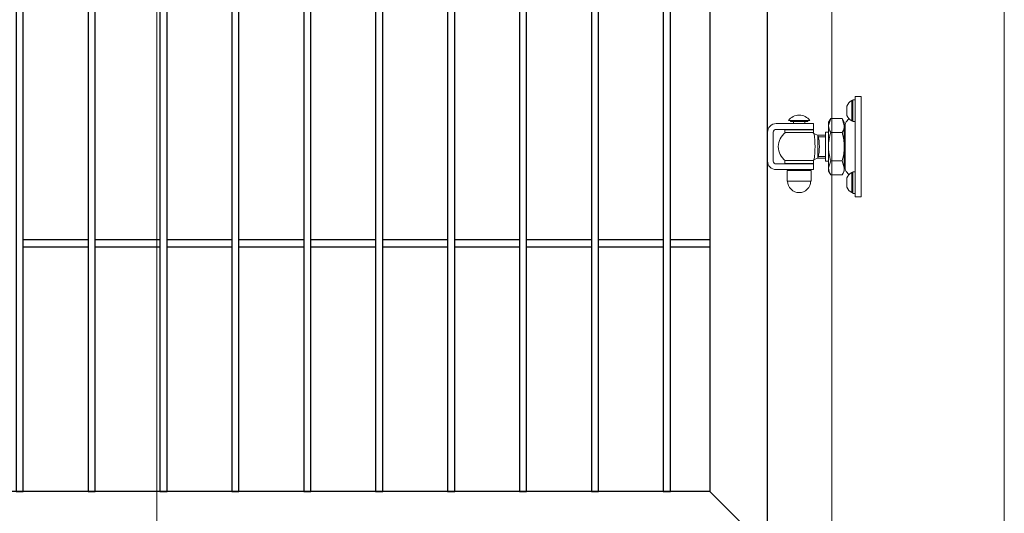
# Model space of a CAD drawing. Header units: inches. Extents: x 1156 to 71303, y -52654 to 51.
# Tile 58 of 217: x 61703 to 61771, y -51281 to -51246. Entities that reach past the tile are written whole.
import ezdxf

# ---------------------------------------------------------------- set-up
doc = ezdxf.new("R2010")
doc.units = ezdxf.units.IN
doc.header["$MEASUREMENT"] = 0
doc.layers.get('0').update_dxf_attribs({"lineweight": 0})
doc.layers.add('--ogr.-panele', color=252, linetype='Continuous', lineweight=0)
doc.layers.add('AW OGRODZENIA', color=253, linetype='Continuous')
doc.layers.add('AW WYMIAR', color=134, linetype='Continuous')

# ---------------------------------------------------------------- blocks, each defined once
blk = doc.blocks.new('zawias_furtka_przod')
at = {"layer": '--ogr.-panele'}
for p, q in [((61, 30), (61, 35)), ((65, 35), (61, 35)), ((65, -35), (65, 35)), ((55.1, 21.9), (55.1, 28.1)), ((58.6, 18), (58.6, 32)), ((59.4, 32), (58.6, 32)), ((61, 32.5), (59.4, 32.5)), ((59.4, 32.5), (59.4, 17.5)), ((59.4, 18), (59.4, 32)), ((61, -30), (61, 30)), ((6, 16), (24, 16)), ((14.49, 18.2), (29.51, 18.2)), ((16, 18.2), (16, 17.6)), ((16, 17.6), (28, 17.6)), ((18, 17.2), (18, 16)), ((24, 16), (32, 16)), ((26, 16), (26, 17.2)), ((28, 17.6), (28, 18.2)), ((32, 16), (32, 12)), ((43.92, 19.63), (42.4, 14.72)), ((43.92, 19.63), (42.4, 17)), ((42.4, 14.72), (42.4, 17)), ((42.4, 0), (42.4, 14.72)), ((43.92, 19.63), (51.88, 19.63)), ((51.88, 19.63), (53.4, 14.72)), ((53.4, 17), (51.88, 19.63)), ((53.4, 14.72), (53.4, 17)), ((53.4, 0), (53.4, 14.72)), ((54, -14.45), (54, 14.45)), ((56.58, 19.53), (55.29, 17.99)), ((58.6, 18), (59.4, 18)), ((59.4, 17.5), (61, 17.5)), ((0, 10), (0, -10)), ((4, 10), (4, -10)), ((6, 12), (24, 12)), ((12, 11.75), (32, 11.75)), ((12, 11.75), (12, 9.75)), ((12, 9.75), (32, 9.75)), ((32, 12), (24, 12)), ((32, 9.75), (32, 11.75)), ((35.09, 8), (32.43, 9.01)), ((40.4, 8), (34.99, 8)), ((35.1, 8), (35.1, -8)), ((40.4, 10), (40.4, -10)), ((42.4, 10), (40.4, 10)), ((43.92, 9.82), (51.88, 9.82)), ((54, 11.9), (53.4, 11.9)), ((40.4, 6.78), (35.1, 6.78)), ((42.4, -14.72), (42.4, 0)), ((53.4, -14.72), (53.4, 0)), ((40.4, -6.77), (35.1, -6.77)), ((24, -12), (6, -12)), ((12, -9.75), (32, -9.75)), ((12, -9.75), (12, -11.75)), ((12, -11.75), (32, -11.75)), ((24, -12), (32, -12)), ((32, -11.75), (32, -9.75)), ((32, -12), (32, -16)), ((32.43, -9.01), (35.09, -8)), ((34.99, -8), (40.4, -8)), ((40.4, -10), (42.4, -10)), ((43.92, -9.82), (42.4, -14.72)), ((43.92, -9.82), (51.88, -9.82)), ((51.88, -9.82), (53.4, -14.72)), ((53.4, -11.9), (54, -11.9)), ((24, -16), (6, -16)), ((13.6, -16.5), (30.4, -16.5)), ((13.6, -16.5), (13.6, -24)), ((14, -16), (14, -16.5)), ((32, -16), (24, -16)), ((30, -16.5), (30, -16)), ((30.4, -24), (30.4, -16.5)), ((42.4, -14.72), (42.4, -17)), ((42.4, -17), (43.92, -19.63)), ((43.92, -19.63), (51.88, -19.63)), ((51.88, -19.63), (53.4, -17)), ((53.4, -14.72), (53.4, -17)), ((55.29, -17.99), (56.58, -19.53)), ((58.6, -32), (58.6, -18)), ((59.4, -18), (58.6, -18)), ((59.4, -32.5), (59.4, -17.5)), ((61, -17.5), (59.4, -17.5)), ((13.6, -24), (30.4, -24)), ((55.1, -28.1), (55.1, -21.9)), ((58.6, -32), (59.4, -32)), ((59.4, -32.5), (61, -32.5)), ((61, -35), (61, -30)), ((65, -35), (61, -35))]:
    blk.add_line(p, q, dxfattribs=at)
for centre, radius, start, end in [((55.47, 28.1), 0.375, 157.17682, 180), ((62.04, 25.34), 7.5, 117.31965, 157.17681), ((22, 12.42), 9.47, 37.5942, 142.40579), ((55.47, 21.9), 0.375, 180, 202.82318), ((62.04, 24.66), 7.5, 202.82318, 242.68034), ((6, 10), 6, 90, 180), ((17.6, 17.2), 0.4, 0, 90), ((26.4, 17.2), 0.4, 90, 180), ((51.98, 15), 9.59, 181.65457, 212.72967), ((43.82, 15), 9.59, 327.27032, 358.34543), ((59.5, 14.45), 5.5, 140, 180), ((6, 10), 2, 90, 180), ((19.51, 0), 12.01, 125.70064, 234.29936), ((24.49, 0), 12.01, 48.45917, 54.29936), ((-34.74, 0), 67.77, 352.36423, 7.63644), ((3.25, 0), 32.83, 345.89784, 14.10353), ((6, -10), 6, 180, 270), ((6, -10), 2, 180, 270), ((24.49, 0), 12.01, 305.70064, 311.57727), ((51.98, -14.45), 9.59, 181.65457, 212.72967), ((43.82, -14.45), 9.59, 327.27032, 358.34543), ((59.5, -14.45), 5.5, 180, 220), ((62.04, -24.66), 7.5, 117.31965, 157.17681), ((22, -24), 8, 180, 0), ((55.47, -21.9), 0.375, 157.17682, 180), ((55.47, -28.1), 0.375, 180, 202.82318), ((62.04, -25.34), 7.5, 202.82318, 242.68034)]:
    blk.add_arc(centre, radius, start, end, dxfattribs=at)
for points in [[(43.92, 9.82), (43.69, 9.02), (43.48, 8.21), (43.1, 6.58), (42.94, 5.76), (42.54, 3.31), (42.4, 1.66), (42.4, 0)], [(51.88, 9.82), (52.11, 9.02), (52.32, 8.21), (52.7, 6.58), (52.86, 5.76), (53.26, 3.31), (53.4, 1.66), (53.4, 0)], [(42.4, 0), (42.4, -0.83), (42.44, -1.66), (42.58, -3.33), (42.68, -4.16), (43.08, -6.62), (43.46, -8.23), (43.92, -9.82)], [(53.4, 0), (53.4, -0.83), (53.36, -1.66), (53.22, -3.33), (53.12, -4.16), (52.72, -6.62), (52.34, -8.23), (51.88, -9.82)]]:
    blk.add_open_spline(points, degree=3, knots=[0, 0, 0, 0, 0.25, 0.25, 0.5, 0.5, 1, 1, 1, 1], dxfattribs=at)

msp = doc.modelspace()

# ---------------------------------------------------------------- linework, layer by layer
at = {"layer": '--ogr.-panele', "color": 1}
for p, q in [((61759.356, -51288.308), (61759.356, -51134.802)), ((61771.356, -51134.802), (61771.356, -51288.308))]:
    msp.add_line(p, q, dxfattribs=at)
at = {"linetype": 'Continuous', "ltscale": 12}
msp.add_line((61712.425, -47581.519), (61712.425, -51288.638), dxfattribs=at)
at = {"layer": 'AW OGRODZENIA'}
for p, q in [((61754.891, -51283.021), (61754.891, -51138.021)), ((61750.891, -51142.021), (61750.891, -51279.021)), ((61703.141, -51261.482), (61707.644, -51261.482)), ((61703.141, -51261.482), (61707.644, -51261.482)), ((61703.141, -51261.482), (61707.644, -51261.482)), ((61703.141, -51261.482), (61707.644, -51261.482)), ((61703.141, -51261.482), (61707.644, -51261.482)), ((61703.141, -51261.482), (61707.644, -51261.482)), ((61703.141, -51261.482), (61707.644, -51261.482)), ((61703.141, -51261.482), (61707.644, -51261.482)), ((61703.141, -51261.482), (61707.644, -51261.482)), ((61703.141, -51261.482), (61707.644, -51261.482)), ((61703.141, -51261.482), (61707.644, -51261.482)), ((61703.141, -51261.482), (61707.644, -51261.482)), ((61703.141, -51261.482), (61707.644, -51261.482)), ((61703.141, -51261.482), (61707.644, -51261.482)), ((61703.141, -51261.482), (61707.644, -51261.482)), ((61703.141, -51261.482), (61707.644, -51261.482)), ((61703.141, -51261.482), (61707.644, -51261.482)), ((61703.141, -51261.482), (61707.644, -51261.482)), ((61703.141, -51261.482), (61707.644, -51261.482)), ((61703.141, -51261.482), (61707.644, -51261.482)), ((61703.141, -51261.482), (61707.644, -51261.482)), ((61703.141, -51261.482), (61707.644, -51261.482)), ((61703.141, -51261.482), (61707.644, -51261.482)), ((61703.141, -51261.482), (61707.644, -51261.482)), ((61703.141, -51261.482), (61707.644, -51261.482)), ((61708.141, -51261.482), (61712.644, -51261.482)), ((61708.141, -51261.482), (61712.644, -51261.482)), ((61708.141, -51261.482), (61712.644, -51261.482)), ((61708.141, -51261.482), (61712.644, -51261.482)), ((61708.141, -51261.482), (61712.644, -51261.482)), ((61708.141, -51261.482), (61712.644, -51261.482)), ((61708.141, -51261.482), (61712.644, -51261.482)), ((61708.141, -51261.482), (61712.644, -51261.482)), ((61708.141, -51261.482), (61712.644, -51261.482)), ((61708.141, -51261.482), (61712.644, -51261.482)), ((61708.141, -51261.482), (61712.644, -51261.482)), ((61708.141, -51261.482), (61712.644, -51261.482)), ((61708.141, -51261.482), (61712.644, -51261.482)), ((61708.141, -51261.482), (61712.644, -51261.482)), ((61708.141, -51261.482), (61712.644, -51261.482)), ((61708.141, -51261.482), (61712.644, -51261.482)), ((61708.141, -51261.482), (61712.644, -51261.482)), ((61708.141, -51261.482), (61712.644, -51261.482)), ((61708.141, -51261.482), (61712.644, -51261.482)), ((61708.141, -51261.482), (61712.644, -51261.482)), ((61708.141, -51261.482), (61712.644, -51261.482)), ((61708.141, -51261.482), (61712.644, -51261.482)), ((61708.141, -51261.482), (61712.644, -51261.482)), ((61708.141, -51261.482), (61712.644, -51261.482)), ((61708.141, -51261.482), (61712.644, -51261.482)), ((61713.141, -51261.482), (61717.644, -51261.482)), ((61713.141, -51261.482), (61717.644, -51261.482)), ((61713.141, -51261.482), (61717.644, -51261.482)), ((61713.141, -51261.482), (61717.644, -51261.482)), ((61713.141, -51261.482), (61717.644, -51261.482)), ((61713.141, -51261.482), (61717.644, -51261.482)), ((61713.141, -51261.482), (61717.644, -51261.482)), ((61713.141, -51261.482), (61717.644, -51261.482)), ((61713.141, -51261.482), (61717.644, -51261.482)), ((61713.141, -51261.482), (61717.644, -51261.482)), ((61713.141, -51261.482), (61717.644, -51261.482)), ((61713.141, -51261.482), (61717.644, -51261.482)), ((61713.141, -51261.482), (61717.644, -51261.482)), ((61713.141, -51261.482), (61717.644, -51261.482)), ((61713.141, -51261.482), (61717.644, -51261.482)), ((61713.141, -51261.482), (61717.644, -51261.482)), ((61713.141, -51261.482), (61717.644, -51261.482)), ((61713.141, -51261.482), (61717.644, -51261.482)), ((61713.141, -51261.482), (61717.644, -51261.482)), ((61713.141, -51261.482), (61717.644, -51261.482)), ((61713.141, -51261.482), (61717.644, -51261.482)), ((61713.141, -51261.482), (61717.644, -51261.482)), ((61713.141, -51261.482), (61717.644, -51261.482)), ((61713.141, -51261.482), (61717.644, -51261.482)), ((61713.141, -51261.482), (61717.644, -51261.482)), ((61718.141, -51261.482), (61722.644, -51261.482)), ((61718.141, -51261.482), (61722.644, -51261.482)), ((61718.141, -51261.482), (61722.644, -51261.482)), ((61718.141, -51261.482), (61722.644, -51261.482)), ((61718.141, -51261.482), (61722.644, -51261.482)), ((61718.141, -51261.482), (61722.644, -51261.482)), ((61718.141, -51261.482), (61722.644, -51261.482)), ((61718.141, -51261.482), (61722.644, -51261.482)), ((61718.141, -51261.482), (61722.644, -51261.482)), ((61718.141, -51261.482), (61722.644, -51261.482)), ((61718.141, -51261.482), (61722.644, -51261.482)), ((61718.141, -51261.482), (61722.644, -51261.482)), ((61718.141, -51261.482), (61722.644, -51261.482)), ((61718.141, -51261.482), (61722.644, -51261.482)), ((61718.141, -51261.482), (61722.644, -51261.482)), ((61718.141, -51261.482), (61722.644, -51261.482)), ((61718.141, -51261.482), (61722.644, -51261.482)), ((61718.141, -51261.482), (61722.644, -51261.482)), ((61718.141, -51261.482), (61722.644, -51261.482)), ((61718.141, -51261.482), (61722.644, -51261.482)), ((61718.141, -51261.482), (61722.644, -51261.482)), ((61718.141, -51261.482), (61722.644, -51261.482)), ((61718.141, -51261.482), (61722.644, -51261.482)), ((61718.141, -51261.482), (61722.644, -51261.482)), ((61718.141, -51261.482), (61722.644, -51261.482)), ((61723.141, -51261.482), (61727.644, -51261.482)), ((61723.141, -51261.482), (61727.644, -51261.482)), ((61723.141, -51261.482), (61727.644, -51261.482)), ((61723.141, -51261.482), (61727.644, -51261.482)), ((61723.141, -51261.482), (61727.644, -51261.482)), ((61723.141, -51261.482), (61727.644, -51261.482)), ((61723.141, -51261.482), (61727.644, -51261.482)), ((61723.141, -51261.482), (61727.644, -51261.482)), ((61723.141, -51261.482), (61727.644, -51261.482)), ((61723.141, -51261.482), (61727.644, -51261.482)), ((61723.141, -51261.482), (61727.644, -51261.482)), ((61723.141, -51261.482), (61727.644, -51261.482)), ((61723.141, -51261.482), (61727.644, -51261.482)), ((61723.141, -51261.482), (61727.644, -51261.482)), ((61723.141, -51261.482), (61727.644, -51261.482)), ((61723.141, -51261.482), (61727.644, -51261.482)), ((61723.141, -51261.482), (61727.644, -51261.482)), ((61723.141, -51261.482), (61727.644, -51261.482)), ((61723.141, -51261.482), (61727.644, -51261.482)), ((61723.141, -51261.482), (61727.644, -51261.482)), ((61723.141, -51261.482), (61727.644, -51261.482)), ((61723.141, -51261.482), (61727.644, -51261.482)), ((61723.141, -51261.482), (61727.644, -51261.482)), ((61723.141, -51261.482), (61727.644, -51261.482)), ((61723.141, -51261.482), (61727.644, -51261.482)), ((61728.141, -51261.482), (61732.644, -51261.482)), ((61728.141, -51261.482), (61732.644, -51261.482)), ((61728.141, -51261.482), (61732.644, -51261.482)), ((61728.141, -51261.482), (61732.644, -51261.482)), ((61728.141, -51261.482), (61732.644, -51261.482)), ((61728.141, -51261.482), (61732.644, -51261.482)), ((61728.141, -51261.482), (61732.644, -51261.482)), ((61728.141, -51261.482), (61732.644, -51261.482)), ((61728.141, -51261.482), (61732.644, -51261.482)), ((61728.141, -51261.482), (61732.644, -51261.482)), ((61728.141, -51261.482), (61732.644, -51261.482)), ((61728.141, -51261.482), (61732.644, -51261.482)), ((61728.141, -51261.482), (61732.644, -51261.482)), ((61728.141, -51261.482), (61732.644, -51261.482)), ((61728.141, -51261.482), (61732.644, -51261.482)), ((61728.141, -51261.482), (61732.644, -51261.482)), ((61728.141, -51261.482), (61732.644, -51261.482)), ((61728.141, -51261.482), (61732.644, -51261.482)), ((61728.141, -51261.482), (61732.644, -51261.482)), ((61728.141, -51261.482), (61732.644, -51261.482)), ((61728.141, -51261.482), (61732.644, -51261.482)), ((61728.141, -51261.482), (61732.644, -51261.482)), ((61728.141, -51261.482), (61732.644, -51261.482)), ((61728.141, -51261.482), (61732.644, -51261.482)), ((61728.141, -51261.482), (61732.644, -51261.482)), ((61733.141, -51261.482), (61737.644, -51261.482)), ((61733.141, -51261.482), (61737.644, -51261.482)), ((61733.141, -51261.482), (61737.644, -51261.482)), ((61733.141, -51261.482), (61737.644, -51261.482)), ((61733.141, -51261.482), (61737.644, -51261.482)), ((61733.141, -51261.482), (61737.644, -51261.482)), ((61733.141, -51261.482), (61737.644, -51261.482)), ((61733.141, -51261.482), (61737.644, -51261.482)), ((61733.141, -51261.482), (61737.644, -51261.482)), ((61733.141, -51261.482), (61737.644, -51261.482)), ((61733.141, -51261.482), (61737.644, -51261.482)), ((61733.141, -51261.482), (61737.644, -51261.482)), ((61733.141, -51261.482), (61737.644, -51261.482)), ((61733.141, -51261.482), (61737.644, -51261.482)), ((61733.141, -51261.482), (61737.644, -51261.482)), ((61733.141, -51261.482), (61737.644, -51261.482)), ((61733.141, -51261.482), (61737.644, -51261.482)), ((61733.141, -51261.482), (61737.644, -51261.482)), ((61733.141, -51261.482), (61737.644, -51261.482)), ((61733.141, -51261.482), (61737.644, -51261.482)), ((61733.141, -51261.482), (61737.644, -51261.482)), ((61733.141, -51261.482), (61737.644, -51261.482)), ((61733.141, -51261.482), (61737.644, -51261.482)), ((61733.141, -51261.482), (61737.644, -51261.482)), ((61733.141, -51261.482), (61737.644, -51261.482)), ((61738.141, -51261.482), (61742.644, -51261.482)), ((61738.141, -51261.482), (61742.644, -51261.482)), ((61738.141, -51261.482), (61742.644, -51261.482)), ((61738.141, -51261.482), (61742.644, -51261.482)), ((61738.141, -51261.482), (61742.644, -51261.482)), ((61738.141, -51261.482), (61742.644, -51261.482)), ((61738.141, -51261.482), (61742.644, -51261.482)), ((61738.141, -51261.482), (61742.644, -51261.482)), ((61738.141, -51261.482), (61742.644, -51261.482)), ((61738.141, -51261.482), (61742.644, -51261.482)), ((61738.141, -51261.482), (61742.644, -51261.482)), ((61738.141, -51261.482), (61742.644, -51261.482)), ((61738.141, -51261.482), (61742.644, -51261.482)), ((61738.141, -51261.482), (61742.644, -51261.482)), ((61738.141, -51261.482), (61742.644, -51261.482)), ((61738.141, -51261.482), (61742.644, -51261.482)), ((61738.141, -51261.482), (61742.644, -51261.482)), ((61738.141, -51261.482), (61742.644, -51261.482)), ((61738.141, -51261.482), (61742.644, -51261.482)), ((61738.141, -51261.482), (61742.644, -51261.482)), ((61738.141, -51261.482), (61742.644, -51261.482)), ((61738.141, -51261.482), (61742.644, -51261.482)), ((61738.141, -51261.482), (61742.644, -51261.482)), ((61738.141, -51261.482), (61742.644, -51261.482)), ((61738.141, -51261.482), (61742.644, -51261.482)), ((61743.141, -51261.482), (61747.644, -51261.482)), ((61743.141, -51261.482), (61747.644, -51261.482)), ((61743.141, -51261.482), (61747.644, -51261.482)), ((61743.141, -51261.482), (61747.644, -51261.482)), ((61743.141, -51261.482), (61747.644, -51261.482)), ((61743.141, -51261.482), (61747.644, -51261.482)), ((61743.141, -51261.482), (61747.644, -51261.482)), ((61743.141, -51261.482), (61747.644, -51261.482)), ((61743.141, -51261.482), (61747.644, -51261.482)), ((61743.141, -51261.482), (61747.644, -51261.482)), ((61743.141, -51261.482), (61747.644, -51261.482)), ((61743.141, -51261.482), (61747.644, -51261.482)), ((61743.141, -51261.482), (61747.644, -51261.482)), ((61743.141, -51261.482), (61747.644, -51261.482)), ((61743.141, -51261.482), (61747.644, -51261.482)), ((61743.141, -51261.482), (61747.644, -51261.482)), ((61743.141, -51261.482), (61747.644, -51261.482)), ((61743.141, -51261.482), (61747.644, -51261.482)), ((61743.141, -51261.482), (61747.644, -51261.482)), ((61743.141, -51261.482), (61747.644, -51261.482)), ((61743.141, -51261.482), (61747.644, -51261.482)), ((61743.141, -51261.482), (61747.644, -51261.482)), ((61743.141, -51261.482), (61747.644, -51261.482)), ((61743.141, -51261.482), (61747.644, -51261.482)), ((61743.141, -51261.482), (61747.644, -51261.482)), ((61748.141, -51261.482), (61750.891, -51261.482)), ((61748.141, -51261.482), (61750.891, -51261.482)), ((61748.141, -51261.482), (61750.891, -51261.482)), ((61748.141, -51261.482), (61750.891, -51261.482)), ((61748.141, -51261.482), (61750.891, -51261.482)), ((61748.141, -51261.482), (61750.891, -51261.482)), ((61748.141, -51261.482), (61750.891, -51261.482)), ((61748.141, -51261.482), (61750.891, -51261.482)), ((61748.141, -51261.482), (61750.891, -51261.482)), ((61748.141, -51261.482), (61750.891, -51261.482)), ((61748.141, -51261.482), (61750.891, -51261.482)), ((61748.141, -51261.482), (61750.891, -51261.482)), ((61748.141, -51261.482), (61750.891, -51261.482)), ((61748.141, -51261.482), (61750.891, -51261.482)), ((61748.141, -51261.482), (61750.891, -51261.482)), ((61748.141, -51261.482), (61750.891, -51261.482)), ((61748.141, -51261.482), (61750.891, -51261.482)), ((61748.141, -51261.482), (61750.891, -51261.482)), ((61748.141, -51261.482), (61750.891, -51261.482)), ((61748.141, -51261.482), (61750.891, -51261.482)), ((61748.141, -51261.482), (61750.891, -51261.482)), ((61748.141, -51261.482), (61750.891, -51261.482)), ((61748.141, -51261.482), (61750.891, -51261.482)), ((61748.141, -51261.482), (61750.891, -51261.482)), ((61748.141, -51261.482), (61750.891, -51261.482)), ((61703.141, -51261.982), (61707.644, -51261.982)), ((61703.141, -51261.982), (61707.644, -51261.982)), ((61703.141, -51261.982), (61707.644, -51261.982)), ((61703.141, -51261.982), (61707.644, -51261.982)), ((61703.141, -51261.982), (61707.644, -51261.982)), ((61703.141, -51261.982), (61707.644, -51261.982)), ((61703.141, -51261.982), (61707.644, -51261.982)), ((61703.141, -51261.982), (61707.644, -51261.982)), ((61703.141, -51261.982), (61707.644, -51261.982)), ((61703.141, -51261.982), (61707.644, -51261.982)), ((61703.141, -51261.982), (61707.644, -51261.982)), ((61703.141, -51261.982), (61707.644, -51261.982)), ((61703.141, -51261.982), (61707.644, -51261.982)), ((61703.141, -51261.982), (61707.644, -51261.982)), ((61703.141, -51261.982), (61707.644, -51261.982)), ((61703.141, -51261.982), (61707.644, -51261.982)), ((61703.141, -51261.982), (61707.644, -51261.982)), ((61703.141, -51261.982), (61707.644, -51261.982)), ((61703.141, -51261.982), (61707.644, -51261.982)), ((61703.141, -51261.982), (61707.644, -51261.982)), ((61703.141, -51261.982), (61707.644, -51261.982)), ((61703.141, -51261.982), (61707.644, -51261.982)), ((61703.141, -51261.982), (61707.644, -51261.982)), ((61703.141, -51261.982), (61707.644, -51261.982)), ((61703.141, -51261.982), (61707.644, -51261.982)), ((61708.141, -51261.982), (61712.644, -51261.982)), ((61708.141, -51261.982), (61712.644, -51261.982)), ((61708.141, -51261.982), (61712.644, -51261.982)), ((61708.141, -51261.982), (61712.644, -51261.982)), ((61708.141, -51261.982), (61712.644, -51261.982)), ((61708.141, -51261.982), (61712.644, -51261.982)), ((61708.141, -51261.982), (61712.644, -51261.982)), ((61708.141, -51261.982), (61712.644, -51261.982)), ((61708.141, -51261.982), (61712.644, -51261.982)), ((61708.141, -51261.982), (61712.644, -51261.982)), ((61708.141, -51261.982), (61712.644, -51261.982)), ((61708.141, -51261.982), (61712.644, -51261.982)), ((61708.141, -51261.982), (61712.644, -51261.982)), ((61708.141, -51261.982), (61712.644, -51261.982)), ((61708.141, -51261.982), (61712.644, -51261.982)), ((61708.141, -51261.982), (61712.644, -51261.982)), ((61708.141, -51261.982), (61712.644, -51261.982)), ((61708.141, -51261.982), (61712.644, -51261.982)), ((61708.141, -51261.982), (61712.644, -51261.982)), ((61708.141, -51261.982), (61712.644, -51261.982)), ((61708.141, -51261.982), (61712.644, -51261.982)), ((61708.141, -51261.982), (61712.644, -51261.982)), ((61708.141, -51261.982), (61712.644, -51261.982)), ((61708.141, -51261.982), (61712.644, -51261.982)), ((61708.141, -51261.982), (61712.644, -51261.982)), ((61713.141, -51261.982), (61717.644, -51261.982)), ((61713.141, -51261.982), (61717.644, -51261.982)), ((61713.141, -51261.982), (61717.644, -51261.982)), ((61713.141, -51261.982), (61717.644, -51261.982)), ((61713.141, -51261.982), (61717.644, -51261.982)), ((61713.141, -51261.982), (61717.644, -51261.982)), ((61713.141, -51261.982), (61717.644, -51261.982)), ((61713.141, -51261.982), (61717.644, -51261.982)), ((61713.141, -51261.982), (61717.644, -51261.982)), ((61713.141, -51261.982), (61717.644, -51261.982)), ((61713.141, -51261.982), (61717.644, -51261.982)), ((61713.141, -51261.982), (61717.644, -51261.982)), ((61713.141, -51261.982), (61717.644, -51261.982)), ((61713.141, -51261.982), (61717.644, -51261.982)), ((61713.141, -51261.982), (61717.644, -51261.982)), ((61713.141, -51261.982), (61717.644, -51261.982)), ((61713.141, -51261.982), (61717.644, -51261.982)), ((61713.141, -51261.982), (61717.644, -51261.982)), ((61713.141, -51261.982), (61717.644, -51261.982)), ((61713.141, -51261.982), (61717.644, -51261.982)), ((61713.141, -51261.982), (61717.644, -51261.982)), ((61713.141, -51261.982), (61717.644, -51261.982)), ((61713.141, -51261.982), (61717.644, -51261.982)), ((61713.141, -51261.982), (61717.644, -51261.982)), ((61713.141, -51261.982), (61717.644, -51261.982)), ((61718.141, -51261.982), (61722.644, -51261.982)), ((61718.141, -51261.982), (61722.644, -51261.982)), ((61718.141, -51261.982), (61722.644, -51261.982)), ((61718.141, -51261.982), (61722.644, -51261.982)), ((61718.141, -51261.982), (61722.644, -51261.982)), ((61718.141, -51261.982), (61722.644, -51261.982)), ((61718.141, -51261.982), (61722.644, -51261.982)), ((61718.141, -51261.982), (61722.644, -51261.982)), ((61718.141, -51261.982), (61722.644, -51261.982)), ((61718.141, -51261.982), (61722.644, -51261.982)), ((61718.141, -51261.982), (61722.644, -51261.982)), ((61718.141, -51261.982), (61722.644, -51261.982)), ((61718.141, -51261.982), (61722.644, -51261.982)), ((61718.141, -51261.982), (61722.644, -51261.982)), ((61718.141, -51261.982), (61722.644, -51261.982)), ((61718.141, -51261.982), (61722.644, -51261.982)), ((61718.141, -51261.982), (61722.644, -51261.982)), ((61718.141, -51261.982), (61722.644, -51261.982)), ((61718.141, -51261.982), (61722.644, -51261.982)), ((61718.141, -51261.982), (61722.644, -51261.982)), ((61718.141, -51261.982), (61722.644, -51261.982)), ((61718.141, -51261.982), (61722.644, -51261.982)), ((61718.141, -51261.982), (61722.644, -51261.982)), ((61718.141, -51261.982), (61722.644, -51261.982)), ((61718.141, -51261.982), (61722.644, -51261.982)), ((61723.141, -51261.982), (61727.644, -51261.982)), ((61723.141, -51261.982), (61727.644, -51261.982)), ((61723.141, -51261.982), (61727.644, -51261.982)), ((61723.141, -51261.982), (61727.644, -51261.982)), ((61723.141, -51261.982), (61727.644, -51261.982)), ((61723.141, -51261.982), (61727.644, -51261.982)), ((61723.141, -51261.982), (61727.644, -51261.982)), ((61723.141, -51261.982), (61727.644, -51261.982)), ((61723.141, -51261.982), (61727.644, -51261.982)), ((61723.141, -51261.982), (61727.644, -51261.982)), ((61723.141, -51261.982), (61727.644, -51261.982)), ((61723.141, -51261.982), (61727.644, -51261.982)), ((61723.141, -51261.982), (61727.644, -51261.982)), ((61723.141, -51261.982), (61727.644, -51261.982)), ((61723.141, -51261.982), (61727.644, -51261.982)), ((61723.141, -51261.982), (61727.644, -51261.982)), ((61723.141, -51261.982), (61727.644, -51261.982)), ((61723.141, -51261.982), (61727.644, -51261.982)), ((61723.141, -51261.982), (61727.644, -51261.982)), ((61723.141, -51261.982), (61727.644, -51261.982)), ((61723.141, -51261.982), (61727.644, -51261.982)), ((61723.141, -51261.982), (61727.644, -51261.982)), ((61723.141, -51261.982), (61727.644, -51261.982)), ((61723.141, -51261.982), (61727.644, -51261.982)), ((61723.141, -51261.982), (61727.644, -51261.982)), ((61728.141, -51261.982), (61732.644, -51261.982)), ((61728.141, -51261.982), (61732.644, -51261.982)), ((61728.141, -51261.982), (61732.644, -51261.982)), ((61728.141, -51261.982), (61732.644, -51261.982)), ((61728.141, -51261.982), (61732.644, -51261.982)), ((61728.141, -51261.982), (61732.644, -51261.982)), ((61728.141, -51261.982), (61732.644, -51261.982)), ((61728.141, -51261.982), (61732.644, -51261.982)), ((61728.141, -51261.982), (61732.644, -51261.982)), ((61728.141, -51261.982), (61732.644, -51261.982)), ((61728.141, -51261.982), (61732.644, -51261.982)), ((61728.141, -51261.982), (61732.644, -51261.982)), ((61728.141, -51261.982), (61732.644, -51261.982)), ((61728.141, -51261.982), (61732.644, -51261.982)), ((61728.141, -51261.982), (61732.644, -51261.982)), ((61728.141, -51261.982), (61732.644, -51261.982)), ((61728.141, -51261.982), (61732.644, -51261.982)), ((61728.141, -51261.982), (61732.644, -51261.982)), ((61728.141, -51261.982), (61732.644, -51261.982)), ((61728.141, -51261.982), (61732.644, -51261.982)), ((61728.141, -51261.982), (61732.644, -51261.982)), ((61728.141, -51261.982), (61732.644, -51261.982)), ((61728.141, -51261.982), (61732.644, -51261.982)), ((61728.141, -51261.982), (61732.644, -51261.982)), ((61728.141, -51261.982), (61732.644, -51261.982)), ((61733.141, -51261.982), (61737.644, -51261.982)), ((61733.141, -51261.982), (61737.644, -51261.982)), ((61733.141, -51261.982), (61737.644, -51261.982)), ((61733.141, -51261.982), (61737.644, -51261.982)), ((61733.141, -51261.982), (61737.644, -51261.982)), ((61733.141, -51261.982), (61737.644, -51261.982)), ((61733.141, -51261.982), (61737.644, -51261.982)), ((61733.141, -51261.982), (61737.644, -51261.982)), ((61733.141, -51261.982), (61737.644, -51261.982)), ((61733.141, -51261.982), (61737.644, -51261.982)), ((61733.141, -51261.982), (61737.644, -51261.982)), ((61733.141, -51261.982), (61737.644, -51261.982)), ((61733.141, -51261.982), (61737.644, -51261.982)), ((61733.141, -51261.982), (61737.644, -51261.982)), ((61733.141, -51261.982), (61737.644, -51261.982)), ((61733.141, -51261.982), (61737.644, -51261.982)), ((61733.141, -51261.982), (61737.644, -51261.982)), ((61733.141, -51261.982), (61737.644, -51261.982)), ((61733.141, -51261.982), (61737.644, -51261.982)), ((61733.141, -51261.982), (61737.644, -51261.982)), ((61733.141, -51261.982), (61737.644, -51261.982)), ((61733.141, -51261.982), (61737.644, -51261.982)), ((61733.141, -51261.982), (61737.644, -51261.982)), ((61733.141, -51261.982), (61737.644, -51261.982)), ((61733.141, -51261.982), (61737.644, -51261.982)), ((61738.141, -51261.982), (61742.644, -51261.982)), ((61738.141, -51261.982), (61742.644, -51261.982)), ((61738.141, -51261.982), (61742.644, -51261.982)), ((61738.141, -51261.982), (61742.644, -51261.982)), ((61738.141, -51261.982), (61742.644, -51261.982)), ((61738.141, -51261.982), (61742.644, -51261.982)), ((61738.141, -51261.982), (61742.644, -51261.982)), ((61738.141, -51261.982), (61742.644, -51261.982)), ((61738.141, -51261.982), (61742.644, -51261.982)), ((61738.141, -51261.982), (61742.644, -51261.982)), ((61738.141, -51261.982), (61742.644, -51261.982)), ((61738.141, -51261.982), (61742.644, -51261.982)), ((61738.141, -51261.982), (61742.644, -51261.982)), ((61738.141, -51261.982), (61742.644, -51261.982)), ((61738.141, -51261.982), (61742.644, -51261.982)), ((61738.141, -51261.982), (61742.644, -51261.982)), ((61738.141, -51261.982), (61742.644, -51261.982)), ((61738.141, -51261.982), (61742.644, -51261.982)), ((61738.141, -51261.982), (61742.644, -51261.982)), ((61738.141, -51261.982), (61742.644, -51261.982)), ((61738.141, -51261.982), (61742.644, -51261.982)), ((61738.141, -51261.982), (61742.644, -51261.982)), ((61738.141, -51261.982), (61742.644, -51261.982)), ((61738.141, -51261.982), (61742.644, -51261.982)), ((61738.141, -51261.982), (61742.644, -51261.982)), ((61743.141, -51261.982), (61747.644, -51261.982)), ((61743.141, -51261.982), (61747.644, -51261.982)), ((61743.141, -51261.982), (61747.644, -51261.982)), ((61743.141, -51261.982), (61747.644, -51261.982)), ((61743.141, -51261.982), (61747.644, -51261.982)), ((61743.141, -51261.982), (61747.644, -51261.982)), ((61743.141, -51261.982), (61747.644, -51261.982)), ((61743.141, -51261.982), (61747.644, -51261.982)), ((61743.141, -51261.982), (61747.644, -51261.982)), ((61743.141, -51261.982), (61747.644, -51261.982)), ((61743.141, -51261.982), (61747.644, -51261.982)), ((61743.141, -51261.982), (61747.644, -51261.982)), ((61743.141, -51261.982), (61747.644, -51261.982)), ((61743.141, -51261.982), (61747.644, -51261.982)), ((61743.141, -51261.982), (61747.644, -51261.982)), ((61743.141, -51261.982), (61747.644, -51261.982)), ((61743.141, -51261.982), (61747.644, -51261.982)), ((61743.141, -51261.982), (61747.644, -51261.982)), ((61743.141, -51261.982), (61747.644, -51261.982)), ((61743.141, -51261.982), (61747.644, -51261.982)), ((61743.141, -51261.982), (61747.644, -51261.982)), ((61743.141, -51261.982), (61747.644, -51261.982)), ((61743.141, -51261.982), (61747.644, -51261.982)), ((61743.141, -51261.982), (61747.644, -51261.982)), ((61743.141, -51261.982), (61747.644, -51261.982)), ((61748.141, -51261.982), (61750.891, -51261.982)), ((61748.141, -51261.982), (61750.891, -51261.982)), ((61748.141, -51261.982), (61750.891, -51261.982)), ((61748.141, -51261.982), (61750.891, -51261.982)), ((61748.141, -51261.982), (61750.891, -51261.982)), ((61748.141, -51261.982), (61750.891, -51261.982)), ((61748.141, -51261.982), (61750.891, -51261.982)), ((61748.141, -51261.982), (61750.891, -51261.982)), ((61748.141, -51261.982), (61750.891, -51261.982)), ((61748.141, -51261.982), (61750.891, -51261.982)), ((61748.141, -51261.982), (61750.891, -51261.982)), ((61748.141, -51261.982), (61750.891, -51261.982)), ((61748.141, -51261.982), (61750.891, -51261.982)), ((61748.141, -51261.982), (61750.891, -51261.982)), ((61748.141, -51261.982), (61750.891, -51261.982)), ((61748.141, -51261.982), (61750.891, -51261.982)), ((61748.141, -51261.982), (61750.891, -51261.982)), ((61748.141, -51261.982), (61750.891, -51261.982)), ((61748.141, -51261.982), (61750.891, -51261.982)), ((61748.141, -51261.982), (61750.891, -51261.982)), ((61748.141, -51261.982), (61750.891, -51261.982)), ((61748.141, -51261.982), (61750.891, -51261.982)), ((61748.141, -51261.982), (61750.891, -51261.982)), ((61748.141, -51261.982), (61750.891, -51261.982)), ((61748.141, -51261.982), (61750.891, -51261.982)), ((61750.891, -51279.021), (61669.891, -51279.021)), ((61754.891, -51283.021), (61750.891, -51279.021))]:
    msp.add_line(p, q, dxfattribs=at)
for points in [[(61703.141, -51142.021), (61702.644, -51142.021), (61702.644, -51279.021), (61703.141, -51279.021)], [(61708.141, -51142.021), (61707.644, -51142.021), (61707.644, -51279.021), (61708.141, -51279.021)], [(61713.141, -51142.021), (61712.644, -51142.021), (61712.644, -51279.021), (61713.141, -51279.021)], [(61718.141, -51142.021), (61717.644, -51142.021), (61717.644, -51279.021), (61718.141, -51279.021)], [(61723.141, -51142.021), (61722.644, -51142.021), (61722.644, -51279.021), (61723.141, -51279.021)], [(61728.141, -51142.021), (61727.644, -51142.021), (61727.644, -51279.021), (61728.141, -51279.021)], [(61733.141, -51142.021), (61732.644, -51142.021), (61732.644, -51279.021), (61733.141, -51279.021)], [(61738.141, -51142.021), (61737.644, -51142.021), (61737.644, -51279.021), (61738.141, -51279.021)], [(61743.141, -51142.021), (61742.644, -51142.021), (61742.644, -51279.021), (61743.141, -51279.021)], [(61748.141, -51142.021), (61747.644, -51142.021), (61747.644, -51279.021), (61748.141, -51279.021)]]:
    msp.add_lwpolyline(points, close=True, dxfattribs=at)

# ---------------------------------------------------------------- block references
at = {"layer": 'AW WYMIAR', "xscale": 0.1, "yscale": 0.1, "zscale": 0.1}
msp.add_blockref('zawias_furtka_przod', (61754.891, -51255.021), dxfattribs=at)

doc.saveas('drawing.dxf')
